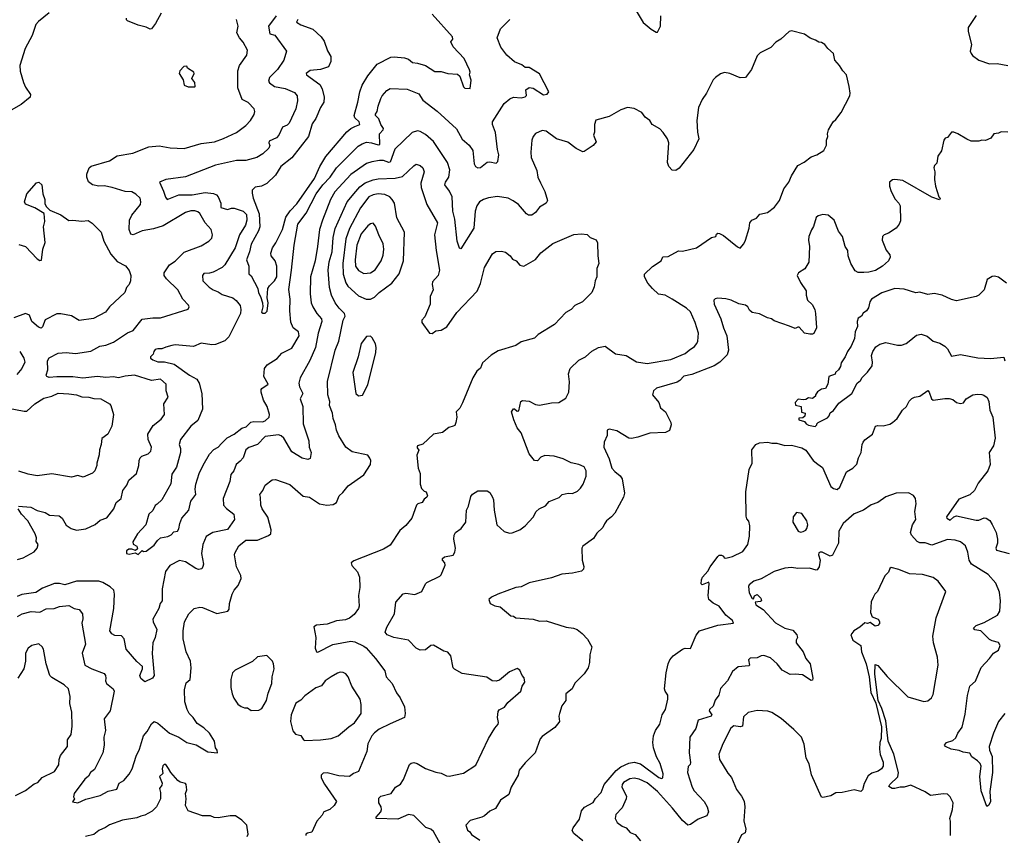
# Model space of a CAD drawing. Extents: x 1468344 to 1613994, y 525695 to 643861.
# Tile 127 of 256: x 1517051 to 1524559, y 552347 to 558564. Entities that reach past the tile are written whole.
import ezdxf

# ---------------------------------------------------------------- set-up
doc = ezdxf.new("R2010")
doc.units = 0

msp = doc.modelspace()

# ---------------------------------------------------------------- linework, layer by layer
at = {"layer": '0CON10XD'}
for points in [[(1521712.9, 558695), (1521805, 558542.5), (1521865, 558492.5), (1521905, 558470), (1521915, 558470), (1521936.1, 558513.9), (1521940, 558595)], [(1517274.4, 558615.6), (1517195, 558550), (1517175, 558526.7), (1517146.2, 558443.8), (1517092.2, 558345), (1517051.9, 558215), (1517055, 558172.5), (1517079.4, 558085), (1517095, 558050), (1517131.9, 557995), (1517130.6, 557975), (1517062.2, 557917.8), (1516985.5, 557874.5)], [(1518130.6, 558615), (1518085.4, 558534.6), (1518056, 558495), (1518045, 558491.2), (1518015, 558508.6), (1517955, 558523.1), (1517873.3, 558555), (1517864.3, 558564.3), (1517864, 558575)], [(1519007.3, 558595), (1518949.2, 558515), (1518957, 558457), (1518995, 558445.6), (1519084, 558325), (1519065.7, 558255), (1519017.8, 558185), (1518954.6, 558125), (1518947.9, 558095), (1518955, 558082.9), (1518994.1, 558054.1), (1519075, 558040), (1519145, 558009.4), (1519165.6, 557985), (1519170, 557945), (1519155.6, 557885), (1519104.4, 557775), (1519089.2, 557760.8), (1519055.7, 557745), (1519027.8, 557685), (1519009.4, 557665), (1518952.3, 557637.7), (1518949.7, 557625), (1518959.1, 557605), (1518949.4, 557585), (1518905, 557541.1), (1518858.8, 557515), (1518775, 557491.5), (1518705, 557490.4), (1518545, 557456.6), (1518315, 557366.4), (1518165, 557345.8), (1518116.7, 557325), (1518148.3, 557258.3), (1518161.3, 557211.3), (1518174.3, 557194.3), (1518265, 557228.2), (1518365, 557230), (1518465, 557246.6), (1518529.1, 557239.1), (1518550.6, 557230.6), (1518565.3, 557215.3), (1518583.2, 557165), (1518585, 557132.5), (1518635, 557116.4), (1518665, 557128.4), (1518685, 557127.8), (1518755, 557105.9), (1518779.2, 557079.2), (1518782.6, 557037.4), (1518772.9, 556997.1), (1518727.3, 556925), (1518694.5, 556825), (1518615.6, 556695), (1518594.6, 556675.4), (1518525, 556640.9), (1518497.6, 556632.4), (1518455, 556630), (1518444.2, 556615), (1518447.1, 556575), (1518495, 556524.4), (1518525, 556504.5), (1518565, 556490), (1518595, 556468.5), (1518676, 556445), (1518700.8, 556425), (1518731.4, 556385), (1518737.1, 556355), (1518733.3, 556325), (1518645, 556145.8), (1518615, 556117.5), (1518545, 556089.4), (1518515, 556086.9), (1518435, 556099.2), (1518375, 556074.4), (1518235, 556085.5), (1518209.8, 556080.2), (1518165, 556069.4), (1518135, 556054.2), (1518105, 556055.6), (1518085, 556049.2), (1518073.8, 556035), (1518068.8, 556015), (1518049.2, 555995), (1518049.2, 555985), (1518065, 555972.5), (1518105, 555957.1), (1518155, 555956.4), (1518229.6, 555939.6), (1518345, 555854.7), (1518402.5, 555825), (1518418.9, 555795), (1518438.8, 555715), (1518445.4, 555595.4), (1518409.8, 555510.2), (1518355, 555466.7), (1518276.5, 555365), (1518266.9, 555325), (1518277.7, 555295), (1518276.9, 555265), (1518246, 555154), (1518210.2, 555099.8), (1518204.4, 555025.6), (1518135, 554903.8), (1518099.3, 554870.7), (1518085, 554860), (1518065.8, 554824.2), (1518036.7, 554795), (1518013.8, 554715), (1517948, 554645), (1517913.3, 554585), (1517917, 554567), (1517945, 554552.5), (1517950, 554530), (1517935, 554518.8), (1517905, 554529.2), (1517882.5, 554527.5), (1517866.2, 554515), (1517866.4, 554496.4), (1517885, 554490), (1517930.7, 554500.7), (1517955, 554487.5), (1517985, 554517.5), (1517995, 554510), (1518015, 554512.5), (1518075, 554559.2), (1518101.2, 554595), (1518125.6, 554614.4), (1518180, 554625), (1518205, 554638.8), (1518225, 554660), (1518255, 554666.7), (1518265, 554682.5), (1518271.4, 554725), (1518286.2, 554763.8), (1518340.8, 554825), (1518356.7, 554895), (1518393.5, 554945), (1518388.5, 554985), (1518393.8, 555025), (1518419.6, 555105), (1518450.4, 555169.6), (1518497.5, 555252.5), (1518531.9, 555288.1), (1518565, 555307.1), (1518588.8, 555335), (1518632.3, 555377.7), (1518685, 555405.9), (1518745, 555451.5), (1518778.1, 555461.9), (1518813.3, 555496.7), (1518835, 555501.2), (1518902.2, 555497.8), (1518923.3, 555506.7), (1518954, 555535), (1518955.6, 555555), (1518938.5, 555615), (1518909.4, 555665), (1518891.4, 555725), (1518891.2, 555745), (1518897.3, 555752.7), (1518944.2, 555785), (1518913.3, 555845), (1518918, 555905), (1518937.6, 555932.4), (1519015, 555981.4), (1519048.7, 556021.3), (1519125, 556060), (1519181.8, 556155), (1519177.1, 556185), (1519135.7, 556215), (1519118, 556258), (1519110.7, 556345), (1519112, 556435), (1519103.2, 556506.8), (1519124.5, 556654.5), (1519143.9, 556845), (1519170.5, 557005), (1519235, 557090.6), (1519312.4, 557237.6), (1519361.6, 557305), (1519417.9, 557365), (1519466.2, 557435), (1519630.4, 557599.6), (1519661.3, 557618.7), (1519695, 557630), (1519733.5, 557626.5), (1519785, 557609.4), (1519796.4, 557613.7), (1519795.3, 557694.7), (1519822.5, 557725), (1519824.5, 557735), (1519805.4, 557765), (1519788.9, 557808.9), (1519764.2, 557835), (1519764, 557845), (1519776.9, 557865), (1519783.8, 557906.2), (1519805, 557962.5), (1519815.8, 557985), (1519849.2, 558025), (1519875, 558040.5), (1520005, 558035.5), (1520095, 557999.4), (1520125, 557950.8), (1520235, 557866.9), (1520381.8, 557731.8), (1520425, 557652.5), (1520477, 557607), (1520505, 557568), (1520515.6, 557465.6), (1520525.8, 557445.8), (1520545, 557436.2), (1520565, 557438), (1520615, 557478.1), (1520635, 557480.6), (1520685, 557471.2), (1520697.7, 557482.3), (1520704.4, 557535), (1520693.1, 557575), (1520678.2, 557705), (1520655.6, 557765), (1520655.6, 557785), (1520745.3, 557924.7), (1520787.8, 557962.2), (1520815, 557973.3), (1520875, 557970), (1520905, 557976), (1520914.2, 557985.8), (1520910.6, 558029.4), (1520935, 558046.4), (1520965, 558041.5), (1521045, 557991.9), (1521072.7, 557997.3), (1521085.8, 558015), (1521015, 558151.4), (1520935, 558201.1), (1520905, 558200), (1520880, 558220), (1520822.8, 558242.8), (1520766, 558295), (1520720, 558355), (1520692.5, 558425), (1520717.5, 558495), (1520787.5, 558565)], [(1519172.2, 558565), (1519162.5, 558545), (1519194.7, 558524.7), (1519285, 558491.5), (1519349.4, 558435), (1519371.7, 558401.7), (1519398, 558328), (1519422.7, 558282.7), (1519424.3, 558245), (1519405.3, 558204.7), (1519345, 558185.4), (1519265, 558176.4), (1519236, 558155), (1519238.8, 558145), (1519339.8, 558069.8), (1519358.1, 558038.1), (1519372.7, 557975), (1519369.1, 557935), (1519343.6, 557895), (1519309.2, 557810.8), (1519280.2, 557769.8), (1519251.8, 557675), (1519125, 557510.5), (1519042.5, 557445), (1519001.1, 557378.9), (1518935, 557316.2), (1518895, 557296.2), (1518845, 557287.5), (1518823.8, 557265), (1518822.3, 557242.3), (1518832, 557205), (1518875.6, 557085.6), (1518882.5, 556985), (1518872.4, 556955), (1518816.2, 556853.8), (1518804.1, 556795), (1518781.2, 556735), (1518798.4, 556685), (1518798.3, 556628.3), (1518815, 556611.2), (1518866.2, 556515), (1518872.4, 556482.4), (1518887.7, 556455), (1518902.1, 556405), (1518904.6, 556375), (1518894.6, 556335), (1518905, 556327.5), (1518922, 556328), (1518936.7, 556343.3), (1518944.3, 556405), (1518938.8, 556445), (1518943.1, 556515), (1518954.6, 556535.4), (1518994.5, 556575), (1519010.4, 556605), (1519010.6, 556685), (1518998.1, 556725), (1518968.6, 556765), (1518966.9, 556785), (1518978.6, 556825), (1519005, 556862.5), (1519055, 556965.6), (1519080.8, 557059.2), (1519113.7, 557106.3), (1519165, 557161.6), (1519298.7, 557355), (1519340.3, 557445), (1519385, 557521.8), (1519545, 557709.1), (1519575, 557735.4), (1519605, 557749.4), (1519644.4, 557765.6), (1519638.2, 557785), (1519606.4, 557816.4), (1519602.4, 557835), (1519629.7, 557935), (1519644.1, 558015), (1519662.8, 558065), (1519704.4, 558135.6), (1519775.7, 558225), (1519881.2, 558278.8), (1519905, 558282), (1519985, 558274.2), (1520015, 558264), (1520045, 558237.5), (1520085, 558232.9), (1520145, 558214.4), (1520215, 558169.2), (1520265, 558168.9), (1520315, 558153.1), (1520388.6, 558148.6), (1520405.7, 558135), (1520435, 558052.5), (1520445, 558042.5), (1520485, 558040), (1520493, 558103), (1520480.8, 558145), (1520485.7, 558165), (1520481.8, 558181.8), (1520439.1, 558269.1), (1520355, 558356.7), (1520337.5, 558395), (1520352.5, 558415), (1520351.2, 558435), (1520196.2, 558606.2)], [(1524343, 558597), (1524284.2, 558505), (1524283.1, 558475), (1524308.1, 558375), (1524298.6, 558325), (1524305, 558306.7), (1524315, 558292), (1524365, 558256.9), (1524445, 558228.9), (1524505, 558229.4), (1524585, 558215.7)], [(1517042.5, 554855), (1517135, 554849.4), (1517183.4, 554823.4), (1517245, 554806.9), (1517277.6, 554787.6), (1517352.5, 554782.5), (1517374.3, 554764.3), (1517405, 554712), (1517442.5, 554685), (1517485, 554674.2), (1517555, 554684), (1517625, 554716), (1517665, 554750), (1517715, 554766.2), (1517767.5, 554835), (1517787, 554883), (1517824.2, 554915.8), (1517838, 554975), (1517868.6, 555015), (1517882, 555055), (1517942.5, 555105), (1517959.2, 555165), (1517960.8, 555205), (1517970, 555225), (1517983.3, 555236.7), (1518030, 555255), (1518051.9, 555275), (1518055.6, 555305), (1518030, 555365), (1518028.6, 555405), (1518068.3, 555471.7), (1518129.8, 555520.2), (1518155.8, 555555), (1518150.8, 555635), (1518184.1, 555685.9), (1518167.1, 555735), (1518167.8, 555785), (1518125, 555824.5), (1518055, 555814.6), (1517925.3, 555854.7), (1517855, 555847.7), (1517805, 555833.2), (1517765, 555841.9), (1517707.8, 555837.8), (1517645, 555843.5), (1517533.1, 555833.1), (1517455, 555840.9), (1517335, 555843.1), (1517275, 555838), (1517257.5, 555845), (1517253.8, 555855), (1517265.6, 555895), (1517262.2, 555965), (1517275, 555985.6), (1517345, 556021.4), (1517405, 556027.8), (1517475, 556019.6), (1517592.9, 556037.1), (1517661.2, 556075), (1517707.3, 556082.7), (1517765, 556105.6), (1517873.1, 556176.9), (1517915.7, 556195), (1517985, 556281.9), (1518065, 556290.6), (1518125, 556290.6), (1518335, 556357.5), (1518343.3, 556375), (1518338.8, 556388.8), (1518294.5, 556434.5), (1518257.1, 556505), (1518169.4, 556589.4), (1518152.9, 556615), (1518151.9, 556635), (1518193.8, 556696.2), (1518235.9, 556724.1), (1518305, 556792.9), (1518435, 556840), (1518494, 556875), (1518515, 556898.8), (1518521.9, 556925), (1518510.8, 556965), (1518466.2, 557016.2), (1518425, 557086), (1518410, 557100), (1518385, 557106.5), (1518355, 557106.4), (1518315, 557094.5), (1518145.7, 556994.3), (1518070.5, 556970.5), (1517985, 556953.8), (1517915, 556924.3), (1517898.3, 556928.3), (1517884.5, 556964.5), (1517887.7, 557035), (1517906.5, 557075), (1517971.9, 557155), (1517975.7, 557175), (1517969.2, 557205), (1517937.5, 557235), (1517905, 557251.2), (1517855, 557254.6), (1517755, 557285.9), (1517695, 557297.7), (1517655, 557296.7), (1517605, 557305.8), (1517575, 557327.5), (1517562.9, 557365), (1517562.4, 557387.6), (1517581.4, 557435), (1517595, 557448.6), (1517735, 557488.9), (1517795, 557525.5), (1517913.4, 557546.6), (1518035, 557595.7), (1518115, 557603.3), (1518198.7, 557588.7), (1518305, 557582.2), (1518435, 557621.1), (1518535, 557633.8), (1518605, 557659.4), (1518703.8, 557705), (1518775, 557758), (1518810.8, 557795), (1518837.9, 557842.1), (1518844, 557865), (1518838, 557885), (1518793.4, 557933.4), (1518746, 557956), (1518714.1, 558044.1), (1518712.9, 558175), (1518728, 558215), (1518782.5, 558295), (1518788.8, 558331.2), (1518755, 558391.9), (1518725.7, 558425), (1518705.7, 558465), (1518715.5, 558514.5), (1518703.2, 558566.8)], [(1523077.5, 558422.5), (1523034.1, 558454.1), (1522935, 558478.8), (1522917.5, 558475), (1522855, 558415.8), (1522817.3, 558392.7), (1522777.5, 558352.5), (1522697.7, 558312.3), (1522675, 558290), (1522631.9, 558185), (1522585, 558124.4), (1522545, 558122.5), (1522465, 558154), (1522425, 558161.2), (1522395, 558151.2), (1522357.3, 558122.7), (1522338.8, 558105), (1522288, 558005), (1522254.3, 557955.7), (1522228, 557895), (1522214.2, 557795), (1522218.3, 557708.3), (1522229.2, 557655), (1522190.6, 557575), (1522078.6, 557431.4), (1522055, 557414.3), (1522025, 557416.2), (1522001.2, 557445), (1521991.2, 557475), (1522000, 557625), (1521990, 557655), (1521958.6, 557705), (1521931.7, 557731.7), (1521874.6, 557764.6), (1521855, 557796), (1521821.3, 557821.3), (1521795, 557857.5), (1521735, 557887.5), (1521685, 557894), (1521635, 557878), (1521545, 557826.7), (1521445, 557797.5), (1521434.1, 557765.9), (1521433.9, 557706.1), (1521426.7, 557685), (1521445.8, 557634.2), (1521423.8, 557605), (1521355, 557558.8), (1521345, 557558), (1521295, 557581.4), (1521230.2, 557630.2), (1521145, 557656), (1521065.8, 557715.8), (1521035, 557718.8), (1520984.1, 557695.9), (1520966.7, 557675), (1520957, 557647), (1520948, 557555), (1520950, 557515), (1520992.9, 557415), (1521001.4, 557365), (1521021.9, 557321.9), (1521055.6, 557255), (1521074.2, 557185), (1521064.3, 557165.7), (1521015, 557135.8), (1520985, 557093.8), (1520955.8, 557074.2), (1520930, 557075), (1520915, 557083.8), (1520853.8, 557155), (1520814.4, 557184.4), (1520775, 557204.2), (1520695, 557215.8), (1520625, 557206.9), (1520586.4, 557193.6), (1520556, 557175), (1520535.6, 557145), (1520524.1, 557105.9), (1520513.3, 556975), (1520415, 556818.6), (1520403.5, 556823.5), (1520385.4, 556875), (1520367.7, 557045), (1520353.6, 557105), (1520348, 557215), (1520327.3, 557257.3), (1520291.5, 557305), (1520296.5, 557325), (1520321.8, 557365), (1520329.8, 557420.2), (1520313.5, 557475), (1520207, 557637), (1520145, 557688.1), (1520105, 557711.4), (1520083, 557717), (1520044.5, 557705.5), (1519911.9, 557578.1), (1519875, 557478.2), (1519865, 557475.3), (1519825, 557490.8), (1519795, 557490.8), (1519735, 557481.8), (1519695, 557467.1), (1519575, 557383.8), (1519455, 557252.1), (1519421.1, 557195), (1519358.8, 557035), (1519337.9, 556965), (1519320.4, 556835), (1519304.6, 556725), (1519268.5, 556605), (1519265.4, 556475), (1519274.5, 556405), (1519285.5, 556375), (1519316.9, 556325), (1519352.9, 556285), (1519353.9, 556265), (1519325.6, 556175.6), (1519306.2, 556065), (1519263.4, 555966.6), (1519189.4, 555835), (1519179.4, 555795), (1519183.6, 555765), (1519208.9, 555715), (1519190.6, 555675), (1519210, 555615), (1519212.5, 555485), (1519255.6, 555355), (1519259.2, 555305), (1519272.5, 555265), (1519265, 555220), (1519248.3, 555211.7), (1519205, 555222.9), (1519125, 555271.2), (1519065, 555375.5), (1519045, 555392.3), (1519025, 555399.3), (1518923.3, 555386.7), (1518862.9, 555327.1), (1518797.6, 555302.4), (1518774.3, 555285.7), (1518754.4, 555225.6), (1518731.7, 555198.3), (1518700.8, 555175), (1518683.8, 555125), (1518661.9, 555098.1), (1518652.9, 555045), (1518603.1, 554915), (1518605.6, 554865), (1518627.6, 554837.6), (1518684, 554795), (1518688.8, 554755), (1518635, 554678.7), (1518524.7, 554655.3), (1518472.2, 554625), (1518446.7, 554565), (1518438.2, 554495), (1518452, 554415), (1518448, 554395), (1518440.5, 554379.5), (1518415, 554374.2), (1518395, 554380), (1518315, 554431.1), (1518268.3, 554441.7), (1518195.7, 554405), (1518162.1, 554357.9), (1518137.3, 554225), (1518137.1, 554135), (1518121.9, 554115), (1518111.8, 554075), (1518065.6, 553995), (1518068.9, 553975), (1518096.9, 553915), (1518084.3, 553855), (1518067.1, 553815), (1518061.9, 553731.9), (1518076.2, 553565), (1518063.3, 553545), (1518005, 553516), (1517973.2, 553543.2), (1517967.5, 553565), (1517985.9, 553615), (1517986.8, 553635), (1517945, 553671.5), (1517862.9, 553765), (1517847.9, 553845), (1517826.9, 553866.9), (1517775, 553871.5), (1517754.1, 553884.1), (1517738.5, 553905), (1517769.6, 554075), (1517774.6, 554184.6), (1517768.5, 554215), (1517741.5, 554241.5), (1517684.8, 554274.8), (1517655, 554285.3), (1517484.3, 554285.7), (1517395, 554256.7), (1517355, 554266.4), (1517315, 554267.6), (1517225, 554232.3), (1517175, 554199.1), (1517067.8, 554182.2), (1517031.2, 554168.8)], [(1520256, 552285), (1520205, 552376), (1520185, 552394.3), (1520147.2, 552407.2), (1520055, 552499.2), (1520015, 552505.6), (1519935, 552470.6), (1519770, 552475), (1519770, 552485), (1519803.8, 552525), (1519810, 552545), (1519806.4, 552565), (1519788.5, 552595), (1519790, 552630), (1519804.5, 552645.5), (1519882.5, 552665), (1519916.7, 552715), (1519953.9, 552736.1), (1519976.9, 552773.1), (1520022.9, 552887.1), (1520035, 552896.7), (1520055, 552901.2), (1520082.5, 552895), (1520145, 552857.5), (1520225, 552828.8), (1520265, 552822), (1520305, 552800.8), (1520325, 552797.5), (1520435, 552821.2), (1520529.1, 552880.9), (1520625.6, 553085), (1520674.2, 553165), (1520699.2, 553195), (1520702.3, 553207.7), (1520693.5, 553245), (1520698.6, 553291.4), (1520707.3, 553302.7), (1520746.4, 553323.6), (1520771.7, 553358.3), (1520872.5, 553445), (1520883.3, 553485), (1520902.5, 553515), (1520898.3, 553548.3), (1520883.3, 553565), (1520865, 553606.7), (1520845, 553618.8), (1520785.9, 553594.1), (1520710.5, 553529.5), (1520685, 553522), (1520654.1, 553524.1), (1520612.7, 553552.7), (1520425, 553580), (1520365, 553614.2), (1520356.2, 553625), (1520337.5, 553715), (1520315, 553742), (1520285, 553750), (1520205, 553796), (1520185, 553793.3), (1520145, 553761.2), (1520105, 553757.5), (1520075, 553772.5), (1520015, 553835.7), (1519904.4, 553854.4), (1519852.5, 553875), (1519836.7, 553895), (1519850, 553935), (1519909.2, 554035), (1519919.4, 554125), (1519975, 554187.8), (1519995, 554191.9), (1520065, 554183.1), (1520116.7, 554205), (1520144.3, 554265), (1520154.6, 554275.4), (1520255, 554322.5), (1520265, 554333.8), (1520294.2, 554405.8), (1520291.4, 554425), (1520276, 554445), (1520275, 554456.7), (1520290.7, 554469.3), (1520355, 554483.8), (1520370, 554505), (1520372.9, 554535), (1520360, 554605), (1520362.5, 554635), (1520375, 554656.2), (1520416.2, 554685), (1520452, 554735), (1520458, 554825), (1520472, 554855), (1520491.2, 554928.8), (1520502.3, 554947.7), (1520545, 554972.5), (1520615, 554973.8), (1520635, 554960), (1520656.2, 554925), (1520664, 554905), (1520668.6, 554825), (1520690, 554715), (1520745, 554662.5), (1520785, 554650), (1520805, 554653.3), (1520865, 554676.7), (1520905, 554707.5), (1520965, 554773.3), (1520990, 554815), (1521012.5, 554835), (1521060.5, 554859.5), (1521087.7, 554892.3), (1521165, 554923.3), (1521186, 554944), (1521234.1, 554955.9), (1521266.4, 554953.6), (1521305, 554970), (1521327.9, 554992.1), (1521347.5, 555025), (1521370.8, 555085), (1521370.8, 555125), (1521355, 555155.7), (1521315, 555174.3), (1521256.8, 555186.8), (1521195, 555216), (1521125, 555237.5), (1521055, 555241.2), (1521025, 555228.8), (1520999.5, 555200.5), (1520977.5, 555205), (1520935.7, 555255.7), (1520874, 555415), (1520844.5, 555454.5), (1520819.2, 555515), (1520801.2, 555575), (1520815, 555597.5), (1520825, 555597.5), (1520845, 555580), (1520857.7, 555582.3), (1520873.3, 555655), (1520885, 555662.5), (1520935, 555656.7), (1520985, 555632), (1521015, 555626), (1521105, 555644.2), (1521162.7, 555647.3), (1521215, 555678.8), (1521239.2, 555725), (1521244.1, 555804.1), (1521234.3, 555864.3), (1521247.5, 555905), (1521315, 555969.2), (1521365.5, 555994.5), (1521412.8, 556037.2), (1521465, 556065.7), (1521515, 556076.2), (1521595, 556018), (1521674.3, 556004.3), (1521755, 555955.6), (1521835, 555944.4), (1522016.7, 555975), (1522125, 556020), (1522155.4, 556044.6), (1522196.2, 556073.8), (1522215, 556096.2), (1522222.9, 556115), (1522226.7, 556175), (1522202.2, 556255), (1522165, 556338), (1522136.5, 556366.5), (1522026, 556435), (1521973.5, 556463.5), (1521922.4, 556472.4), (1521875, 556514.3), (1521841.1, 556555), (1521814.4, 556605), (1521814.2, 556625), (1521875, 556682), (1521942, 556725), (1521955, 556758), (1521995, 556759.2), (1522075, 556802), (1522105, 556800), (1522212.5, 556825), (1522325, 556904), (1522358, 556912), (1522365, 556930), (1522373.9, 556936.1), (1522385.8, 556935.8), (1522418.3, 556918.3), (1522525, 556832.5), (1522545, 556822.5), (1522572.5, 556855), (1522585.9, 556884.1), (1522613.6, 556976.4), (1522617.5, 557015), (1522633.3, 557035), (1522668.8, 557051.2), (1522695, 557083.1), (1522752.5, 557095), (1522806, 557135), (1522843.2, 557186.8), (1522877.8, 557275), (1522915.5, 557325), (1522936, 557374), (1522985, 557452), (1523032.3, 557477.7), (1523085, 557520), (1523130, 557535), (1523183, 557567), (1523203, 557607), (1523203.3, 557645), (1523212.5, 557675), (1523210, 557695), (1523218.8, 557725), (1523254.2, 557785.8), (1523275, 557803.3), (1523313.6, 557856.4), (1523380, 557985), (1523383.3, 558005), (1523376, 558055), (1523356.2, 558145), (1523326.2, 558175), (1523302, 558215), (1523265.8, 558255), (1523255, 558306.7), (1523213.6, 558343.6), (1523190, 558375), (1523165, 558390), (1523145, 558392.5), (1523118.8, 558408.8), (1523077.5, 558422.5)], [(1518385, 558052.5), (1518390, 558055), (1518386.7, 558085), (1518363.3, 558115), (1518380, 558155), (1518377.5, 558165), (1518330, 558195), (1518325, 558210), (1518301.7, 558208.3), (1518272.5, 558175), (1518267.5, 558155), (1518296.7, 558105), (1518304, 558065), (1518335, 558053.8), (1518385, 558052.5)], [(1524274, 557654), (1524205, 557693.3), (1524175, 557706.2), (1524155, 557706.7), (1524125, 557667.5), (1524107.5, 557662.5), (1524096.7, 557645), (1524080, 557565), (1524052.5, 557525), (1524045, 557470), (1524027.5, 557452.5), (1524022.5, 557435), (1524028.8, 557405), (1524025.8, 557345), (1524034.2, 557295), (1524060, 557215), (1524070, 557205), (1524065, 557190), (1524005, 557212.5), (1523785, 557338.8), (1523723.9, 557346.1), (1523705, 557342.5), (1523683.9, 557326.1), (1523683.3, 557295), (1523696.2, 557255), (1523725.9, 557195.9), (1523755, 557166.2), (1523764.3, 557145), (1523767.7, 557032.3), (1523756.2, 557005), (1523733.9, 556976.1), (1523675, 556936), (1523642, 556925), (1523628.6, 556911.4), (1523626.5, 556885), (1523658.7, 556808.7), (1523685, 556772.5), (1523687.5, 556755), (1523675, 556726.2), (1523630.8, 556685), (1523577.2, 556652.8), (1523525, 556640), (1523488, 556638), (1523445, 556638), (1523420.3, 556650.3), (1523387.5, 556705), (1523368.6, 556765), (1523365.7, 556805), (1523345, 556836.7), (1523325, 556912.5), (1523295, 556953.3), (1523260.8, 557035), (1523215, 557075.6), (1523175, 557080), (1523139.5, 557070.5), (1523124.1, 557055.9), (1523103, 556987), (1523087.3, 556962.7), (1523069.1, 556910.9), (1523065.5, 556885), (1523073.3, 556835), (1523067.1, 556715), (1523038.8, 556665), (1522988.8, 556635), (1522978, 556615), (1523005, 556561.2), (1523047.6, 556497.6), (1523048, 556465), (1523057.3, 556427.3), (1523092.4, 556392.4), (1523112.9, 556355), (1523120, 556325), (1523125.8, 556215), (1523105, 556173.3), (1523095, 556166.7), (1523075, 556166.7), (1523035, 556174), (1522995, 556220), (1522985, 556221.2), (1522965, 556210), (1522920.5, 556229.5), (1522805, 556270), (1522784.2, 556284.2), (1522752.7, 556292.7), (1522692.4, 556322.4), (1522635, 556332), (1522615, 556351.2), (1522604.2, 556375), (1522585, 556388.5), (1522535, 556399.5), (1522475, 556426.9), (1522435, 556437.1), (1522375, 556442.5), (1522355, 556436.7), (1522344.2, 556425.8), (1522345.8, 556395), (1522396.2, 556285), (1522416.9, 556215), (1522443.8, 556155), (1522456.7, 556045), (1522445, 556010.6), (1522388.6, 555955), (1522345, 555927.1), (1522175, 555860.8), (1522115, 555847.1), (1522085, 555814.4), (1522065, 555801.8), (1521905.5, 555754.5), (1521882.9, 555735), (1521875.6, 555705), (1521925, 555645.7), (1521935.8, 555605.8), (1521975.8, 555575.8), (1522016, 555495), (1522018.8, 555475), (1522005, 555433.3), (1521975, 555418.8), (1521855, 555413.8), (1521765, 555381.2), (1521715, 555372), (1521694.5, 555374.5), (1521605, 555430.6), (1521545, 555443.8), (1521530, 555435), (1521529.4, 555395), (1521507.2, 555342.8), (1521505.5, 555305), (1521546.4, 555216.4), (1521566.6, 555146.6), (1521589.3, 555119.3), (1521628.5, 555088.5), (1521643.5, 555065), (1521661.4, 554955), (1521654.4, 554925), (1521587.6, 554802.4), (1521564.4, 554775.6), (1521524.6, 554745.4), (1521509.2, 554720.8), (1521496.1, 554693.9), (1521450.5, 554649.5), (1521425, 554610), (1521345, 554550), (1521336, 554535), (1521340.6, 554445), (1521352.5, 554395), (1521348.8, 554375), (1521335, 554361.2), (1521265, 554344.4), (1521185, 554338.1), (1521105, 554310), (1520935, 554272.9), (1520875, 554242), (1520835, 554236), (1520697.5, 554185), (1520647.3, 554162.7), (1520627.5, 554145), (1520637.5, 554115), (1520675, 554096.2), (1520715, 554088.8), (1520795, 554020), (1520815, 554017.5), (1520835, 554003.8), (1520965, 553994.2), (1521015, 553980.8), (1521065, 553982.9), (1521217.5, 553935), (1521273.6, 553926.4), (1521301.4, 553915), (1521339.2, 553885), (1521381.4, 553841.4), (1521414.3, 553785), (1521397.1, 553722.9), (1521396.5, 553665), (1521384.4, 553625), (1521355, 553577.5), (1521283.8, 553506.2), (1521262.9, 553465), (1521216, 553425), (1521215.8, 553375), (1521183.8, 553335), (1521166, 553275), (1521162, 553255), (1521167.5, 553215), (1521163, 553207), (1521131.7, 553168.3), (1521035, 553100), (1521018.3, 553081.7), (1520982.5, 552975), (1520905, 552899.2), (1520860, 552845), (1520851.4, 552805), (1520797.5, 552715), (1520781.7, 552658.3), (1520716, 552615), (1520678.3, 552551.7), (1520635, 552532), (1520595, 552496), (1520574.4, 552485.6), (1520485, 552460), (1520453.3, 552425), (1520466.4, 552386.4), (1520483.8, 552373.8), (1520495, 552353.3), (1520559.3, 552309.3)], [(1524585, 557706.2), (1524535, 557710), (1524515, 557700), (1524480, 557695), (1524455, 557662.5), (1524415, 557643.3), (1524386.4, 557646.4), (1524365, 557638.8), (1524305, 557638.8), (1524274, 557654)], [(1517707.5, 553545), (1517704.4, 553525), (1517713.5, 553505), (1517764.5, 553465), (1517771.5, 553445), (1517739.4, 553295), (1517695.8, 553234.2), (1517703.8, 553145), (1517693.5, 553095), (1517695.5, 553034.5), (1517684.5, 552975), (1517621.5, 552848.5), (1517590, 552825), (1517575, 552798.8), (1517546.2, 552775), (1517466.9, 552665), (1517461.2, 552641.2), (1517467.5, 552625), (1517453, 552603), (1517495, 552594.2), (1517555, 552621.9), (1517665, 552650.8), (1517725.6, 552684.4), (1517790.3, 552699.7), (1517809.2, 552745), (1517845, 552766), (1517885.5, 552814.5), (1517908.5, 552855), (1517939.9, 552950.1), (1517965.3, 553005), (1517994.5, 553105), (1518022.1, 553137.9), (1518055, 553197.5), (1518075, 553214.3), (1518105, 553202.9), (1518193.1, 553125), (1518264.4, 553095), (1518325, 553054.5), (1518396.5, 553036.5), (1518485, 552984.4), (1518560, 552975), (1518557, 552997), (1518543.3, 553015), (1518535.8, 553065), (1518498.6, 553125), (1518455, 553165.8), (1518405, 553199.2), (1518374.2, 553245), (1518342.5, 553275), (1518326.8, 553306.8), (1518311.1, 553365), (1518307.5, 553455), (1518320.7, 553509.3), (1518351.2, 553535), (1518357.8, 553625), (1518354, 553675), (1518319.2, 553745), (1518298.1, 553845), (1518297.5, 553905), (1518308.1, 553975), (1518340.8, 554035), (1518380, 554075), (1518425, 554085.7), (1518445, 554082.9), (1518555, 554038.5), (1518637.5, 554055), (1518647.8, 554072.2), (1518650, 554115), (1518671.1, 554185), (1518685.6, 554215), (1518717.7, 554252.3), (1518739.1, 554305), (1518736.8, 554326.8), (1518703, 554393), (1518689.2, 554485), (1518690.9, 554499.1), (1518720.8, 554555), (1518775, 554596.9), (1518865, 554596.9), (1518948.1, 554631.9), (1518964.6, 554645.4), (1518969.2, 554675), (1518941.7, 554771.7), (1518900.6, 554835), (1518888.6, 554865), (1518886.4, 554923.6), (1518882, 554945), (1518904.4, 554975.6), (1518922.5, 555015), (1518975, 555055.8), (1519000.5, 555060.5), (1519110.6, 555020.6), (1519211.4, 554931.4), (1519261.2, 554925), (1519336.7, 554875), (1519393, 554863), (1519442.2, 554867.8), (1519465.5, 554884.5), (1519485.8, 554935), (1519515, 554960.8), (1519555, 555012), (1519676, 555095), (1519726.2, 555175), (1519728, 555205), (1519721.2, 555221.2), (1519705.9, 555245.9), (1519585, 555269.2), (1519537, 555307), (1519485, 555391.2), (1519466.9, 555435), (1519459.4, 555475), (1519440.5, 555525), (1519436.9, 555565), (1519413.8, 555623.8), (1519414.6, 555655), (1519401.5, 555705), (1519397, 555807), (1519457.1, 556045), (1519483.8, 556115), (1519518.5, 556275), (1519533.8, 556305), (1519527.9, 556325), (1519485.6, 556365), (1519457.3, 556407.3), (1519427.3, 556465), (1519413.1, 556523.1), (1519401.9, 556655), (1519411.3, 556718.7), (1519432.6, 556795), (1519441.5, 556905), (1519456.6, 556973.4), (1519546.9, 557175), (1519614.1, 557255), (1519645, 557289.6), (1519685, 557319.6), (1519745, 557344), (1519785, 557351.6), (1519915, 557356.2), (1519970.4, 557369.6), (1520055, 557450), (1520075, 557462), (1520105, 557454), (1520125.7, 557435), (1520134.2, 557405), (1520110.7, 557319.3), (1520110.9, 557285), (1520155.7, 557155.7), (1520236.5, 557015), (1520214.4, 556925), (1520226.4, 556805), (1520253.1, 556655), (1520241.4, 556615), (1520198.1, 556565), (1520195.6, 556545), (1520204.3, 556505), (1520180, 556455), (1520180.8, 556395), (1520139.5, 556300.5), (1520116.7, 556275), (1520116.2, 556255), (1520175, 556176), (1520195, 556172.5), (1520225, 556193.8), (1520265, 556198.8), (1520306.6, 556223.4), (1520385, 556333.3), (1520538.6, 556495), (1520565, 556552.5), (1520596, 556675), (1520655, 556780), (1520682.3, 556797.7), (1520725, 556800), (1520755, 556793.3), (1520790, 556765), (1520808.3, 556738.3), (1520836.7, 556725), (1520864.2, 556694.2), (1520895, 556686), (1520985, 556736), (1521025, 556788), (1521115, 556857.5), (1521275, 556926.7), (1521335, 556932.5), (1521377, 556927), (1521400, 556905), (1521446.4, 556886.4), (1521457, 556863), (1521458, 556765), (1521466.2, 556705), (1521451.7, 556668.3), (1521452, 556605), (1521440, 556575), (1521432.3, 556527.7), (1521413.8, 556485), (1521343.3, 556415), (1521283.3, 556385), (1521255, 556356.2), (1521215, 556331.2), (1521127.8, 556242.2), (1521005, 556164), (1520975, 556138), (1520875, 556108.8), (1520835, 556080), (1520698.6, 556041.4), (1520645, 556006.7), (1520580.5, 555949.5), (1520565, 555907.5), (1520535.9, 555884.1), (1520506.2, 555835), (1520428, 555645), (1520405.8, 555604.2), (1520378, 555575), (1520383.3, 555535), (1520376.4, 555493.6), (1520368, 555472), (1520355, 555466.2), (1520322.5, 555455), (1520275, 555418), (1520205.8, 555404.2), (1520125, 555327.5), (1520085, 555316.2), (1520080.5, 555309.5), (1520080.5, 555300.5), (1520093.6, 555283.6), (1520080, 555245), (1520088.8, 555145), (1520103.3, 555105), (1520103.6, 555023.6), (1520115, 554990), (1520135, 554970), (1520150, 554965), (1520160, 554935), (1520156.4, 554923.6), (1520135, 554910), (1520120, 554885), (1520087.3, 554872.7), (1520077.1, 554862.9), (1520040.8, 554765), (1519995, 554710), (1519948.3, 554671.7), (1519875, 554560), (1519825, 554528), (1519599.8, 554440.2), (1519579.2, 554425), (1519583.3, 554405), (1519625.5, 554355), (1519641.2, 554315), (1519645.4, 554235), (1519633.8, 554175), (1519635.5, 554134.5), (1519640.4, 554095), (1519634.5, 554075), (1519600.5, 554029.5), (1519565, 554001.9), (1519535, 553989.7), (1519467.3, 553982.7), (1519395, 553956.4), (1519315, 553949.2), (1519294.2, 553935.8), (1519309.1, 553855), (1519305, 553772.5), (1519315, 553746.7), (1519325, 553742.5), (1519437.6, 553802.4), (1519575, 553826.4), (1519605, 553822.7), (1519675, 553789.4), (1519692, 553775), (1519765, 553696), (1519835, 553600), (1519846, 553555), (1519891.9, 553505), (1519923, 553433), (1519952.5, 553395), (1519985.7, 553325.7), (1519990.8, 553275), (1519983.9, 553246.1), (1519876, 553196), (1519793, 553157), (1519755, 553128.9), (1519735.5, 553105), (1519705.6, 553045), (1519698.2, 552985), (1519635, 552834.2), (1519595, 552818.5), (1519565, 552794.6), (1519485, 552801.2), (1519395, 552823.3), (1519365, 552820.8), (1519349.2, 552805), (1519349.2, 552785), (1519375, 552737.5), (1519466.7, 552605), (1519448.8, 552575), (1519416, 552545), (1519370, 552525), (1519358, 552502), (1519317.5, 552455), (1519277.6, 552372.4), (1519245, 552364), (1519233.7, 552356.3), (1519231.9, 552345)], [(1517045, 556851.8), (1517095, 556835.5), (1517185, 556742.5), (1517205, 556728.8), (1517217.5, 556732.5), (1517226.9, 556815), (1517244.4, 556865), (1517232, 556985), (1517242.5, 557025), (1517237, 557087), (1517165, 557130), (1517095, 557157.5), (1517086.2, 557175), (1517103.9, 557236.1), (1517178.3, 557321.7), (1517197, 557327), (1517220, 557305), (1517227, 557237), (1517243.3, 557195), (1517243, 557163), (1517251.7, 557141.7), (1517281.7, 557111.7), (1517365, 557076), (1517424.4, 557034.4), (1517456.6, 557036.6), (1517525, 557028.6), (1517573.9, 557033.9), (1517604.3, 557014.3), (1517670.8, 556945), (1517692.9, 556875), (1517745, 556778), (1517795, 556721.2), (1517856.9, 556686.9), (1517885, 556652.5), (1517899.2, 556615), (1517895.9, 556574.1), (1517886.7, 556545), (1517865, 556522.5), (1517852, 556485), (1517735.6, 556374.4), (1517705, 556336), (1517612.8, 556287.2), (1517505, 556272.2), (1517445, 556307.5), (1517365, 556323.3), (1517335, 556323.1), (1517245, 556276), (1517225.6, 556224.4), (1517215, 556214.2), (1517195, 556220), (1517143.3, 556265), (1517125, 556313.3), (1517095, 556324), (1517005, 556292.9)], [(1519693, 556433), (1519725, 556434), (1519755, 556450), (1519792, 556485), (1519888.1, 556555), (1519945, 556626), (1519977.5, 556725), (1519983.8, 556945), (1519925.5, 557055), (1519908.1, 557165), (1519891.9, 557195), (1519872.5, 557215), (1519835, 557232.1), (1519785, 557236.5), (1519745, 557230.3), (1519712.1, 557215), (1519649.9, 557130.1), (1519565, 556972.2), (1519537.1, 556895), (1519513.7, 556705), (1519516.8, 556625), (1519538.7, 556558.7), (1519552.7, 556532.7), (1519635, 556460), (1519693, 556433)], [(1519675, 556630.9), (1519725, 556633.6), (1519762.5, 556657.5), (1519806.2, 556725), (1519821.7, 556768.3), (1519828.2, 556815), (1519822.2, 556855), (1519788.2, 556925), (1519765, 556990.8), (1519745, 557013.5), (1519725, 557008.9), (1519705, 556992.2), (1519655, 556931.4), (1519621.6, 556845), (1519608.6, 556735), (1519612, 556685), (1519635, 556651.8), (1519675, 556630.9)], [(1524575, 556555.6), (1524515, 556602.5), (1524485, 556610), (1524465, 556606.2), (1524428.8, 556585), (1524405.6, 556504.4), (1524365.4, 556464.6), (1524345, 556454.4), (1524195, 556421.2), (1524155, 556430.5), (1524085, 556465.7), (1524025, 556477.5), (1523975, 556469.2), (1523915, 556488), (1523885, 556482), (1523795, 556510), (1523725, 556514.3), (1523625, 556481.9), (1523546.7, 556435), (1523533.3, 556415), (1523522.5, 556367.5), (1523507.5, 556345), (1523483.6, 556326.4), (1523470, 556305), (1523445, 556290), (1523436.7, 556265), (1523440, 556225), (1523421.2, 556185), (1523417.5, 556135), (1523390, 556075), (1523363.8, 556035), (1523346.2, 555995), (1523315, 555947.5), (1523309.4, 555920.6), (1523294.4, 555895.6), (1523272.5, 555875), (1523268.3, 555861.7), (1523220, 555845), (1523212.5, 555785), (1523195, 555752.5), (1523165, 555747.5), (1523135, 555727.5), (1523120, 555705), (1523120, 555695), (1523095, 555677.5), (1523065, 555682.5), (1523045, 555670), (1523025, 555667.5), (1522987, 555673), (1522963, 555647), (1522967, 555627), (1523010, 555615), (1523011.7, 555571.7), (1523040, 555565), (1523038.3, 555541.7), (1523021.7, 555528.3), (1522993, 555527), (1522992.5, 555515), (1523035, 555502.5), (1523046.7, 555485), (1523065, 555472.5), (1523116.2, 555463.8), (1523130, 555475), (1523130, 555485), (1523140, 555495), (1523209.3, 555530.7), (1523222.5, 555545), (1523231.7, 555568.3), (1523256.7, 555585), (1523297.9, 555642.1), (1523396.7, 555715), (1523436.7, 555795), (1523462.5, 555815), (1523473.6, 555836.4), (1523515, 555877.5), (1523550, 555925), (1523553.3, 555955), (1523547.1, 556005), (1523555.6, 556035), (1523578.3, 556071.7), (1523609.4, 556090.6), (1523655, 556104.5), (1523745, 556082.9), (1523775, 556083.6), (1523811.4, 556095), (1523833.5, 556115), (1523890.3, 556159.7), (1523925, 556167.1), (1523971.1, 556151.1), (1524015.6, 556115), (1524068.1, 556098.1), (1524105.5, 556075.5), (1524125.5, 556055.5), (1524155, 556000), (1524225, 556012.7), (1524355.9, 555985.9), (1524452.6, 555982.6), (1524555, 555991.2), (1524562.2, 555965)], [(1519635, 555696.2), (1519665, 555702.5), (1519705, 555780), (1519767.1, 556027.1), (1519770, 556065), (1519763.5, 556093.5), (1519738.8, 556138.8), (1519725, 556151.2), (1519695, 556148.8), (1519655, 556096.7), (1519631.1, 555995), (1519591.4, 555875), (1519614.4, 555714.4), (1519635, 555696.2)], [(1517050.6, 556035), (1517081.8, 555985), (1517090, 555955), (1517068.1, 555905), (1517029.5, 555860.5)], [(1516965, 555602.7), (1517085, 555579.5), (1517105, 555580.6), (1517165, 555636.4), (1517235, 555678.9), (1517295, 555695.3), (1517345, 555716.9), (1517425, 555713.1), (1517485, 555704.5), (1517525, 555690.8), (1517578.3, 555688.3), (1517615, 555676.5), (1517670, 555675), (1517735, 555636.2), (1517745, 555622.5), (1517765.8, 555555), (1517754.2, 555465), (1517722.5, 555405), (1517678.3, 555371.7), (1517672.8, 555327.2), (1517659.2, 555285), (1517657.7, 555247.7), (1517638.8, 555185), (1517640, 555165), (1517624.4, 555125.6), (1517605, 555107.5), (1517535, 555076.7), (1517495, 555088.8), (1517445, 555076.2), (1517295, 555102.5), (1517185, 555088.6), (1517115, 555100.6), (1517045, 555122.2)], [(1522307.5, 554265), (1522305, 554277.5), (1522255, 554257.5), (1522247.5, 554265), (1522250, 554295), (1522256.7, 554315), (1522299.1, 554360.9), (1522315, 554393.8), (1522375, 554472.5), (1522385, 554482.5), (1522403, 554483), (1522417.5, 554475), (1522421.7, 554461.7), (1522435, 554458.8), (1522486.5, 554473.5), (1522565, 554510.9), (1522602.7, 554565), (1522616.9, 554626.9), (1522618.1, 554705), (1522611.7, 554741.7), (1522595, 554760), (1522589.3, 554779.3), (1522587.8, 554965), (1522613.1, 555135), (1522635.7, 555185), (1522632.5, 555285), (1522664, 555326), (1522691.7, 555338.3), (1522755, 555343.8), (1522785, 555336.7), (1522822.9, 555337.1), (1522885, 555317.5), (1522935, 555320.6), (1523015, 555300.6), (1523045, 555284.2), (1523100.8, 555205), (1523137.5, 555177.5), (1523172.1, 555152.1), (1523236, 555005), (1523255, 554990), (1523285, 554983.8), (1523305, 555000), (1523355, 555118.8), (1523403.6, 555146.4), (1523434.6, 555175.4), (1523448.1, 555225), (1523466.9, 555265), (1523474.4, 555325), (1523482.5, 555345), (1523495, 555362.5), (1523554, 555405), (1523577.5, 555465), (1523595, 555471.2), (1523635, 555468), (1523685, 555480), (1523705, 555493.8), (1523742, 555525), (1523782.7, 555587.3), (1523812.5, 555615), (1523833.9, 555656.1), (1523853.9, 555676.1), (1523875, 555686.7), (1523915, 555693.8), (1523975, 555736.7), (1523986.2, 555725), (1524004, 555675), (1524015, 555664.2), (1524105, 555677.8), (1524137, 555677), (1524165, 555669.2), (1524195, 555645.8), (1524225, 555640), (1524247.5, 555645), (1524267.5, 555675), (1524317.5, 555705), (1524355, 555711.1), (1524387.4, 555707.4), (1524403.4, 555703.4), (1524428.8, 555685), (1524440.8, 555655), (1524448.3, 555588.3), (1524471.9, 555535), (1524490, 555375), (1524475.4, 555315), (1524444.4, 555265), (1524451.5, 555175), (1524433.5, 555125), (1524359.1, 555030.9), (1524331.5, 554975), (1524295, 554942.1), (1524211.1, 554908.9), (1524118.8, 554775), (1524120, 554765), (1524145, 554748.6), (1524174.7, 554775.3), (1524195, 554782.2), (1524345, 554748.7), (1524365, 554748.8), (1524405, 554767.8), (1524420, 554765), (1524447.3, 554747.3), (1524466.1, 554716.1), (1524495.6, 554655), (1524506.9, 554605), (1524506.5, 554575), (1524494.6, 554535), (1524499.6, 554519.6), (1524595, 554495.5)], [(1524260.4, 553269.6), (1524277.3, 553412.7), (1524294.7, 553485.3), (1524338.6, 553521.4), (1524382.6, 553627.4), (1524445.6, 553694.4), (1524475, 553736.2), (1524515, 553758.8), (1524526.7, 553795), (1524515, 553817.1), (1524465, 553829.1), (1524445, 553840.9), (1524380, 553905), (1524335, 553913.1), (1524323, 553927), (1524343.6, 553946.4), (1524405, 553968.5), (1524506, 554025), (1524524, 554055), (1524528.6, 554135), (1524521.2, 554201.2), (1524495, 554270), (1524434.5, 554334.5), (1524308.1, 554415), (1524291.1, 554445), (1524281.4, 554505), (1524263.2, 554553.2), (1524225.5, 554585.5), (1524185, 554598.1), (1524125, 554601.1), (1524005, 554557.8), (1523955, 554576.2), (1523915, 554577.7), (1523895, 554586.4), (1523851.4, 554635), (1523844.4, 554655), (1523859.5, 554715), (1523882.9, 554755), (1523875.8, 554815), (1523886.2, 554875), (1523882.5, 554915), (1523866.4, 554936.4), (1523827, 554957), (1523735, 554956.2), (1523655, 554926.2), (1523595, 554884), (1523543.2, 554866.8), (1523483.8, 554825), (1523413.1, 554796.9), (1523330.8, 554725), (1523297.8, 554665), (1523295.3, 554574.7), (1523248.2, 554481.8), (1523230, 554475), (1523170, 554505), (1523153.9, 554506.1), (1523145, 554500), (1523142, 554485), (1523155.8, 554445), (1523145.8, 554394.2), (1523131.7, 554371.7), (1523125, 554368.8), (1523073, 554383), (1522985, 554381.8), (1522935, 554389.6), (1522885, 554383.6), (1522805, 554358.9), (1522705, 554302.2), (1522648.8, 554285), (1522613.3, 554256.7), (1522609.2, 554245), (1522614.4, 554194.4), (1522635, 554153.3), (1522645, 554150), (1522655, 554172.5), (1522675, 554182.5), (1522701.2, 554155), (1522706, 554134), (1522700.7, 554129.3), (1522660, 554125), (1522665, 554104), (1522718.7, 554068.7), (1522815, 553967.8), (1522885, 553927.3), (1522945, 553910.4), (1522976.5, 553875), (1522981.4, 553855), (1522972.5, 553835), (1522972, 553815), (1523025, 553746.7), (1523045.8, 553695), (1523078.8, 553655), (1523099.1, 553545), (1523095, 553530.8), (1523085, 553526.7), (1523019.5, 553569.5), (1522965, 553575.8), (1522925, 553573.1), (1522865, 553606.7), (1522827.5, 553655), (1522775, 553700), (1522725, 553718.6), (1522705, 553715.6), (1522675, 553700), (1522621.5, 553698.5), (1522609.2, 553685), (1522616.7, 553645), (1522610.8, 553639.2), (1522528.6, 553631.4), (1522486.2, 553595), (1522448, 553525), (1522395, 553466.7), (1522381.4, 553415), (1522355, 553376.2), (1522337.6, 553332.4), (1522310, 553305), (1522309.2, 553295), (1522328.1, 553265), (1522323.6, 553256.4), (1522224.4, 553225), (1522207.4, 553162.6), (1522161.9, 553095), (1522154.5, 552975), (1522166.9, 552903.1), (1522162.3, 552887.7), (1522147.5, 552872.5), (1522142.2, 552825), (1522178.2, 552715), (1522194.5, 552685), (1522270.6, 552605), (1522292.5, 552565), (1522303.8, 552525), (1522290, 552495), (1522225, 552470), (1522165, 552429.4), (1522145, 552425.7), (1522105, 552460), (1522029.7, 552555), (1521915, 552681.8), (1521835, 552746.5), (1521775, 552776.1), (1521735, 552784), (1521702.2, 552777.8), (1521655, 552750.6), (1521645.5, 552735), (1521643, 552713), (1521676.7, 552645), (1521676.5, 552625), (1521645, 552556.2), (1521596, 552505), (1521592.5, 552475), (1521606.2, 552445), (1521645, 552416), (1521675, 552403.8), (1521705, 552367.5), (1521745, 552352.5), (1521785.5, 552305.5)], [(1517035, 554449.5), (1517078.1, 554461.9), (1517161.4, 554508.6), (1517184.3, 554535), (1517192, 554565), (1517175.9, 554585.9), (1517179.2, 554615), (1517169.5, 554645), (1517113.5, 554745), (1517065.6, 554795), (1517038.8, 554835)], [(1523005, 554658.8), (1523025, 554663.3), (1523046.4, 554673.6), (1523053.9, 554686.1), (1523060, 554715), (1523053.8, 554745), (1523015, 554800), (1522975, 554806.7), (1522948.8, 554775), (1522946.7, 554735), (1522985.8, 554665.8), (1523005, 554658.8)], [(1524148.8, 552345), (1524148.8, 552455), (1524143.9, 552476.1), (1524163.8, 552545), (1524168, 552595), (1524145, 552640), (1524125, 552661.2), (1524096.1, 552663.9), (1523995, 552651.2), (1523955, 552678), (1523845, 552730.6), (1523795, 552713.3), (1523765, 552713.1), (1523725, 552703.1), (1523704.3, 552704.3), (1523678.3, 552718.3), (1523686.7, 552735), (1523747.1, 552792.9), (1523751.4, 552825), (1523716.1, 552965), (1523673.3, 553065), (1523655, 553220.8), (1523625, 553312.9), (1523596.9, 553375), (1523570.9, 553575), (1523575, 553650), (1523595, 553642.5), (1523665, 553556.7), (1523823.9, 553403.9), (1523945, 553366.7), (1523975, 553373.3), (1524003.3, 553395), (1524015, 553420), (1524053.8, 553645), (1524048.8, 553705), (1524018, 553815), (1524013.9, 553866.1), (1524038.8, 554005), (1524113.3, 554205), (1524053.3, 554285), (1524015, 554311.2), (1523935, 554336.2), (1523835, 554340), (1523755, 554372.5), (1523695, 554387.5), (1523685, 554380), (1523676.4, 554353.6), (1523647.5, 554325), (1523592.5, 554205), (1523572.5, 554185), (1523559.3, 554160.7), (1523543.6, 554126.4), (1523537.5, 554045), (1523551.7, 554011.7), (1523595.9, 553995.9), (1523608, 553978), (1523608, 553962), (1523593.6, 553946.4), (1523575, 553942.5), (1523535, 553970), (1523515, 553962.5), (1523495, 553967.5), (1523456.1, 553933.9), (1523410, 553905), (1523387.5, 553875), (1523402.5, 553835), (1523463.8, 553793.8), (1523470.4, 553745), (1523505.2, 553655.3), (1523528.7, 553555), (1523541.9, 553435), (1523578.1, 553355), (1523621.1, 553175), (1523620, 553085), (1523608.8, 553055), (1523608, 553005), (1523613.2, 552963.2), (1523635.8, 552905), (1523635.9, 552874.1), (1523622.5, 552855), (1523596.7, 552835), (1523548, 552822), (1523520, 552800), (1523488.9, 552741.1), (1523476.5, 552693.5), (1523465, 552681.2), (1523415, 552694.4), (1523322.6, 552672.6), (1523275, 552672), (1523235, 552648), (1523175, 552634.2), (1523165, 552636.7), (1523087.8, 552807.8), (1523071.3, 552891.3), (1523047.3, 552935), (1523033, 553043), (1523012.5, 553095), (1522955, 553154), (1522856.4, 553236.4), (1522785, 553282.9), (1522755, 553292.5), (1522675, 553298.6), (1522606.5, 553283.5), (1522569.1, 553250.9), (1522561.7, 553178.3), (1522545, 553174.5), (1522495, 553180.5), (1522474.2, 553165), (1522411.4, 553045), (1522382, 552965), (1522388, 552925), (1522451.1, 552821.1), (1522478.3, 552788.3), (1522516.7, 552696.7), (1522555, 552646), (1522575, 552606.2), (1522580.9, 552565), (1522572.3, 552457.7), (1522586.6, 552393.4), (1522582.9, 552367.1), (1522555, 552350), (1522520, 552275)], [(1521345.3, 552305.3), (1521275, 552360.6), (1521262.5, 552385), (1521270.6, 552405), (1521320.2, 552469.8), (1521333.9, 552535), (1521358.1, 552561.9), (1521422.7, 552597.3), (1521441.3, 552628.7), (1521485.3, 552674.7), (1521507.2, 552735), (1521599.5, 552840.5), (1521635, 552868.6), (1521695, 552898.2), (1521735, 552904.2), (1521785, 552892.2), (1521925, 552786.9), (1521945, 552780.8), (1521954.2, 552785.8), (1521956.7, 552815), (1521935.5, 552895), (1521907.5, 552945), (1521883.1, 553015), (1521879.3, 553055), (1521883.9, 553105), (1521899.6, 553145), (1521931.1, 553195), (1521950.6, 553265), (1521976.4, 553305), (1521993.8, 553385), (1521992.2, 553415), (1521972.9, 553445), (1521968.1, 553465), (1521981.1, 553585), (1521994.4, 553655), (1522007.1, 553685), (1522034.5, 553715.5), (1522105, 553766), (1522125, 553773.3), (1522165, 553770), (1522208.2, 553871.8), (1522235, 553907.1), (1522375, 553948.2), (1522492.5, 553965), (1522486.2, 553985), (1522434.1, 554024.1), (1522385, 554093.8), (1522337.4, 554117.4), (1522305.6, 554145.6), (1522299.4, 554175), (1522307.5, 554265)], [(1517035, 554014.4), (1517068.8, 554035), (1517137.3, 554052.7), (1517205, 554049.4), (1517252.9, 554072.9), (1517314.4, 554075.6), (1517355, 554090.8), (1517425, 554098.1), (1517465, 554075.8), (1517505, 554068.8), (1517528.5, 554035), (1517531.9, 553998.1), (1517524.4, 553964.4), (1517552.9, 553805), (1517527.5, 553735), (1517546.7, 553645), (1517601.2, 553615), (1517695, 553580), (1517706, 553565), (1517707.5, 553545)], [(1517019.2, 552650.8), (1517095, 552687.8), (1517161.3, 552738.7), (1517189.3, 552750.7), (1517221.8, 552788.2), (1517315, 552834), (1517350, 552885), (1517352.5, 552925), (1517362, 552955), (1517415.8, 553025), (1517415.8, 553075), (1517442.9, 553115), (1517450.7, 553179.3), (1517449.2, 553285), (1517432.7, 553352.7), (1517435.7, 553405), (1517422, 553465), (1517389.5, 553495), (1517295, 553549.4), (1517279.4, 553565), (1517252, 553655), (1517232, 553765), (1517223.3, 553785), (1517196.4, 553806.4), (1517142.5, 553795), (1517115, 553773.3), (1517094.3, 553735), (1517094.2, 553675), (1517083.2, 553616.8), (1517036, 553545)], [(1518815, 553298.8), (1518875, 553301.2), (1518897.5, 553315), (1518932.5, 553375), (1518945, 553430), (1518973.3, 553505), (1518976.4, 553556.4), (1518991.2, 553615), (1518986.7, 553655), (1518977.5, 553675), (1518935, 553717.5), (1518865, 553707.5), (1518825, 553673.3), (1518695, 553606.7), (1518674, 553585), (1518660.8, 553535), (1518660.8, 553475), (1518672, 553425), (1518683, 553393), (1518715, 553346.2), (1518738.8, 553328.8), (1518765, 553318), (1518787.7, 553317.7), (1518815, 553298.8)], [(1519225, 553068.8), (1519345, 553074.3), (1519425, 553084.2), (1519480, 553105), (1519560, 553175), (1519604.2, 553205), (1519654.3, 553275), (1519655.6, 553345), (1519646.2, 553386.2), (1519584, 553485), (1519556.2, 553555), (1519537.3, 553577.3), (1519517.3, 553587.3), (1519495, 553590), (1519475, 553584.2), (1519425, 553555.8), (1519380, 553525), (1519352.2, 553487.8), (1519309.8, 553470.2), (1519225, 553411.2), (1519193.9, 553376.1), (1519156.4, 553353.6), (1519120, 553265), (1519116.7, 553215), (1519134.1, 553144.1), (1519155, 553117.5), (1519195, 553108.8), (1519214.2, 553074.2), (1519225, 553068.8)], [(1524562.9, 553275), (1524514.4, 553215), (1524476.4, 553125), (1524443.8, 553025), (1524446.7, 552995), (1524465, 552947.5), (1524469.7, 552825), (1524449.1, 552680.9), (1524452.5, 552605), (1524441.9, 552578.1), (1524425, 552567.5), (1524381.9, 552685), (1524371.8, 552795), (1524382.5, 552875), (1524374.4, 552895), (1524355, 552915.7), (1524311.2, 552945), (1524295, 552973.3), (1524245, 552980), (1524215, 552993.1), (1524152.5, 553005), (1524110, 553025), (1524103.3, 553035), (1524117.5, 553055), (1524165, 553070), (1524189.7, 553090.3), (1524204.2, 553125), (1524237.4, 553172.6), (1524260.4, 553269.6)], [(1518785, 552337.5), (1518793.3, 552355), (1518783.6, 552423.6), (1518745, 552463.3), (1518696.1, 552496.1), (1518655, 552496.7), (1518565, 552480), (1518533.3, 552483.3), (1518505, 552496.2), (1518445.9, 552495.9), (1518335, 552533.3), (1518315.8, 552575), (1518320, 552625), (1518313.8, 552665), (1518326, 552695), (1518321.2, 552735), (1518315, 552743.3), (1518275, 552752.5), (1518256.7, 552765), (1518202.5, 552825), (1518186, 552856), (1518165, 552887.5), (1518153, 552887), (1518143, 552877), (1518136.7, 552855), (1518141.7, 552818.3), (1518117.5, 552795), (1518136.2, 552745), (1518135, 552730), (1518116.7, 552705), (1518123.6, 552673.6), (1518123.8, 552625), (1518093.8, 552565), (1518059.9, 552530.1), (1518005, 552500), (1517975, 552494.3), (1517945, 552480), (1517835, 552461.4), (1517735, 552425.8), (1517705, 552406), (1517653.8, 552385), (1517615, 552352.9), (1517552.4, 552337.6)]]:
    msp.add_lwpolyline(points, dxfattribs=at)

doc.saveas('drawing.dxf')
